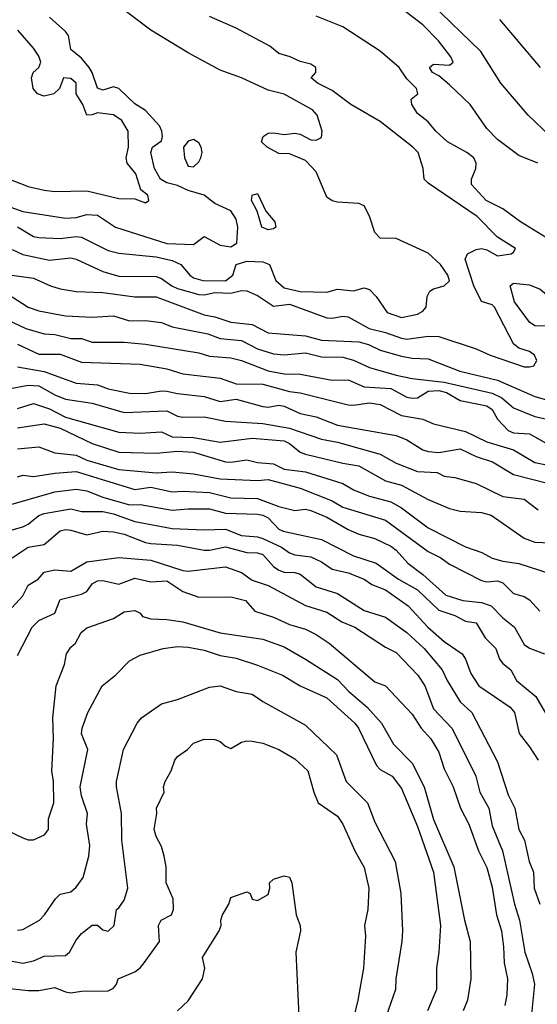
# Model space of a CAD drawing. Header units: metres. Extents: x -46681 to -43747, y -240911 to -237677.
# Tile 176 of 256: x -46112 to -46064, y -239508 to -239416. Entities that reach past the tile are written whole.
import ezdxf

# ---------------------------------------------------------------- set-up
doc = ezdxf.new("R2010")
doc.units = ezdxf.units.M
doc.layers.add('CONTOUR_INDEX', color=1, linetype='Continuous')
doc.layers.add('CONTOUR_INTER', color=3, linetype='Continuous')

msp = doc.modelspace()

# ---------------------------------------------------------------- linework, layer by layer
at = {"layer": 'CONTOUR_INDEX'}
for points, elevation in [([(-46062.595, -239436.751), (-46065.445, -239435.02), (-46067.095, -239433.806), (-46068.668, -239433.02), (-46070.049, -239431.52), (-46070.05, -239431.02), (-46069.643, -239430.02), (-46069.608, -239429.52), (-46069.824, -239429.02), (-46070.472, -239428.52), (-46072.287, -239427.52), (-46073.387, -239426.52), (-46074.095, -239425.642), (-46075.095, -239424.854), (-46075.647, -239424.02), (-46075.691, -239423.52), (-46075.073, -239423.02), (-46075.208, -239422.52), (-46076.095, -239421.595), (-46076.822, -239420.52), (-46078.595, -239418.997), (-46082.095, -239416.708), (-46084.595, -239415.728)], 105), ([(-46113.595, -239439.946), (-46111.095, -239440.284), (-46109.51, -239441.02), (-46108.595, -239441.292), (-46107.095, -239441.552), (-46104.595, -239441.653), (-46101.595, -239442.056), (-46099.595, -239442.062), (-46095.095, -239443.738), (-46094.095, -239443.929), (-46092.595, -239444.426), (-46090.595, -239444.63), (-46089.095, -239445.409), (-46085.595, -239445.719), (-46084.095, -239446.109), (-46080.595, -239446.275), (-46079.688, -239446.52), (-46078.595, -239447.06), (-46076.595, -239447.623), (-46075.595, -239447.808), (-46074.095, -239447.854), (-46071.138, -239449.02), (-46067.595, -239449.855), (-46064.095, -239451.41), (-46063.095, -239451.671)], 105), ([(-46066.411, -239441.02), (-46066.095, -239440.756), (-46064.595, -239440.926), (-46063.595, -239441.323), (-46062.595, -239442.166), (-46061.95, -239442.52), (-46061.421, -239443.02), (-46060.595, -239444.142), (-46060.091, -239444.52), (-46060.595, -239444.79), (-46064.095, -239444.773), (-46064.595, -239444.42), (-46066.01, -239442.52), (-46066.411, -239441.02)], 105), ([(-46113.095, -239450.608), (-46111.595, -239450.319), (-46110.595, -239450.403), (-46109.095, -239451.251), (-46108.095, -239451.659), (-46105.595, -239452.032), (-46102.595, -239452.894), (-46098.595, -239452.747), (-46097.595, -239453.224), (-46097.095, -239453.328), (-46095.095, -239453.307), (-46093.095, -239453.706), (-46089.595, -239453.914), (-46087.095, -239454.354), (-46084.095, -239455.404), (-46082.595, -239455.69), (-46078.595, -239456.792), (-46077.095, -239457.645), (-46075.095, -239458.443), (-46073.267, -239458.52), (-46072.595, -239458.861), (-46071.595, -239458.984), (-46069.595, -239459.562), (-46067.095, -239460.767), (-46065.095, -239461.037), (-46063.796, -239462.02)], 110), ([(-46114.095, -239461.761), (-46109.095, -239460.342), (-46107.095, -239460.102), (-46106.095, -239460.245), (-46104.595, -239460.823), (-46102.095, -239461.561), (-46101.095, -239461.515), (-46098.095, -239462.07), (-46096.595, -239461.92), (-46094.595, -239461.94), (-46093.095, -239462.349), (-46090.095, -239462.434), (-46089.595, -239462.514), (-46089.095, -239462.764), (-46088.095, -239463.837), (-46087.71, -239464.02), (-46084.095, -239464.805), (-46081.095, -239466.349), (-46078.977, -239467.02), (-46076.897, -239468.52), (-46075.095, -239469.536), (-46073.095, -239471.445), (-46071.595, -239471.93), (-46070.595, -239472.458), (-46069.595, -239472.609), (-46068.773, -239474.02), (-46067.763, -239475.02), (-46067.415, -239476.02), (-46067.095, -239476.446), (-46066.341, -239477.02), (-46065.829, -239478.02), (-46064.019, -239479.52), (-46063.095, -239481.109)], 115), ([(-46113.595, -239492.069), (-46112.095, -239492.806), (-46111.595, -239492.979), (-46111.095, -239492.973), (-46110.068, -239492.52), (-46109.69, -239492.02), (-46109.7, -239491.02), (-46109.195, -239489.52), (-46109.219, -239487.52), (-46109.366, -239486.52), (-46109.218, -239483.52), (-46109.277, -239481.52), (-46108.979, -239478.52), (-46108.181, -239476.52), (-46108.009, -239475.52), (-46107.595, -239474.909), (-46107.158, -239474.52), (-46106.616, -239473.52), (-46106.095, -239473.101), (-46103.595, -239472.221), (-46102.595, -239471.59), (-46101.595, -239471.461), (-46101.095, -239471.724), (-46100.871, -239472.02), (-46100.095, -239472.262), (-46098.595, -239472.305), (-46097.095, -239472.527), (-46093.595, -239473.548), (-46089.595, -239474.16), (-46087.595, -239474.884), (-46085.597, -239476.02), (-46082.595, -239477.935), (-46081.558, -239479.02), (-46079.81, -239480.52), (-46078.481, -239482.02), (-46077.357, -239484.02), (-46075.595, -239485.786), (-46074.494, -239488.02), (-46073.595, -239491.057), (-46071.69, -239495.52), (-46070.691, -239500.52), (-46070.17, -239502.52), (-46070.106, -239506.02), (-46070.429, -239508.02), (-46070.834, -239509.02)], 120)]:
    msp.add_lwpolyline(points, dxfattribs=dict(at, elevation=elevation))
at = {"layer": 'CONTOUR_INTER'}
for points, elevation in [([(-46063.837, -239429.52), (-46065.595, -239428.805), (-46067.595, -239427.298), (-46068.595, -239426.255), (-46070.177, -239424.02), (-46072.095, -239422.173), (-46073.095, -239421.324), (-46073.697, -239421.02), (-46073.979, -239420.52), (-46073.595, -239420.211), (-46072.095, -239420.303), (-46071.76, -239420.02), (-46071.99, -239419.52), (-46073.134, -239418.02), (-46074.608, -239416.52), (-46078.49, -239413.52)], 106), ([(-46112.595, -239435.487), (-46111.095, -239436.376), (-46110.595, -239436.48), (-46108.595, -239436.585), (-46107.095, -239436.39), (-46106.595, -239436.455), (-46104.095, -239437.715), (-46103.095, -239437.939), (-46099.595, -239438.304), (-46098.095, -239438.654), (-46097.282, -239439.02), (-46096.441, -239440.02), (-46096.095, -239440.259), (-46095.228, -239440.52), (-46093.095, -239440.536), (-46092.429, -239440.02), (-46092.095, -239439.004), (-46091.095, -239438.705), (-46089.595, -239438.771), (-46088.963, -239439.02), (-46088.375, -239440.52), (-46087.595, -239441.196), (-46086.095, -239441.547), (-46083.595, -239441.608), (-46082.595, -239441.323), (-46081.095, -239441.479), (-46080.095, -239441.188), (-46079.595, -239441.374), (-46078.994, -239442.02), (-46077.952, -239443.52), (-46076.595, -239443.989), (-46075.095, -239443.668), (-46074.595, -239443.397), (-46074.3, -239443.02), (-46074.205, -239442.02), (-46073.959, -239441.52), (-46073.595, -239441.282), (-46072.595, -239441.009), (-46072.095, -239440.559), (-46072.268, -239440.02), (-46072.958, -239439.02), (-46074.095, -239437.952), (-46077.095, -239436.565), (-46078.595, -239436.541), (-46079.095, -239436.005), (-46079.595, -239434.478), (-46080.11, -239433.52), (-46080.595, -239433.283), (-46082.595, -239433.175), (-46083.095, -239433.049), (-46083.595, -239432.692), (-46084.595, -239430.309), (-46085.595, -239429.267), (-46087.095, -239428.628), (-46088.095, -239428.608), (-46089.21, -239428.02), (-46089.735, -239427.52), (-46089.573, -239427.02), (-46089.095, -239426.691), (-46088.595, -239426.649), (-46087.595, -239426.821), (-46086.595, -239426.686), (-46086.095, -239426.794), (-46085.095, -239427.329), (-46084.595, -239427.366), (-46084.095, -239427.11), (-46084.037, -239426.52), (-46084.5, -239425.02), (-46084.955, -239424.52), (-46087.595, -239423.039), (-46089.095, -239422.665), (-46091.595, -239421.515), (-46093.595, -239420.771), (-46096.595, -239419.173), (-46100.095, -239417.045), (-46102.758, -239415.02)], 103), ([(-46062.639, -239427.02), (-46064.72, -239425.02), (-46067.291, -239422.02), (-46069.16, -239419.02), (-46073.81, -239414.52)], 107), ([(-46114.095, -239433.328), (-46112.095, -239434.04), (-46108.095, -239434.671), (-46107.095, -239434.611), (-46106.095, -239434.337), (-46105.095, -239434.378), (-46103.426, -239435.52), (-46098.595, -239437.05), (-46096.095, -239437.133), (-46095.095, -239436.374), (-46093.595, -239437.211), (-46092.595, -239437.364), (-46092.042, -239437.02), (-46091.947, -239435.52), (-46092.095, -239434.751), (-46092.595, -239433.965), (-46094.095, -239433.298), (-46095.095, -239432.511), (-46096.595, -239432.085), (-46097.595, -239431.59), (-46098.595, -239431.369), (-46099.181, -239431.02), (-46099.766, -239430.02), (-46100.105, -239428.52), (-46099.937, -239428.02), (-46099.095, -239427.413), (-46098.996, -239427.02), (-46099.063, -239426.52), (-46099.295, -239426.02), (-46100.595, -239424.572), (-46101.595, -239423.945), (-46103.095, -239422.507), (-46103.595, -239422.357), (-46104.595, -239422.66), (-46105.095, -239422.476), (-46105.59, -239421.02), (-46105.89, -239420.52), (-46106.595, -239419.663), (-46107.595, -239418.834), (-46107.828, -239417.52), (-46108.095, -239417.151), (-46109.595, -239415.812)], 102), ([(-46113.095, -239437.604), (-46112.095, -239438.069), (-46109.595, -239438.6), (-46107.595, -239438.402), (-46107.095, -239438.509), (-46104.595, -239439.668), (-46103.095, -239440.113), (-46099.595, -239440.146), (-46099.095, -239440.313), (-46098.147, -239441.02), (-46097.595, -239441.262), (-46095.595, -239441.836), (-46095.095, -239441.858), (-46094.095, -239441.634), (-46092.595, -239441.696), (-46091.595, -239441.458), (-46091.095, -239441.493), (-46090.095, -239441.91), (-46088.595, -239442.923), (-46087.095, -239442.737), (-46083.595, -239444.027), (-46083.095, -239444.052), (-46082.095, -239443.853), (-46081.595, -239443.908), (-46079.622, -239445.02), (-46078.095, -239445.391), (-46076.595, -239445.931), (-46076.095, -239446.013), (-46074.095, -239445.734), (-46073.095, -239445.78), (-46069.595, -239446.915), (-46068.307, -239447.52), (-46065.095, -239448.608), (-46064.595, -239448.619), (-46064.187, -239448.52), (-46063.931, -239448.02), (-46064.131, -239447.52), (-46064.595, -239447.165), (-46065.595, -239446.861), (-46066.095, -239446.446), (-46067.878, -239443.02), (-46068.095, -239442.784), (-46069.095, -239442.486), (-46069.817, -239441.02), (-46070.643, -239438.52), (-46070.413, -239438.02), (-46069.595, -239437.6), (-46069.095, -239437.527), (-46068.595, -239437.635), (-46067.595, -239438.21), (-46066.331, -239438.02), (-46066.095, -239437.867), (-46065.916, -239437.52), (-46067.595, -239436.464), (-46069.515, -239434.52), (-46074.095, -239431.389), (-46074.469, -239431.02), (-46074.583, -239430.02), (-46075.034, -239428.52), (-46075.538, -239428.02), (-46078.595, -239425.589), (-46081.368, -239424.02), (-46083.095, -239422.688), (-46084.478, -239422.02), (-46085.076, -239421.52), (-46084.648, -239421.02), (-46084.639, -239420.52), (-46085.095, -239420.217), (-46086.095, -239419.986), (-46087.036, -239419.52), (-46088.095, -239419.225), (-46088.95, -239418.52), (-46092.095, -239416.851), (-46094.595, -239415.754)], 104), ([(-46063.565, -239420.52), (-46067.394, -239416.02)], 108), ([(-46113.595, -239430.931), (-46111.595, -239431.682), (-46110.095, -239432.047), (-46109.095, -239432.159), (-46106.095, -239432.093), (-46103.095, -239432.809), (-46101.595, -239432.848), (-46100.595, -239433.221), (-46100.281, -239433.02), (-46100.392, -239432.52), (-46101.03, -239432.02), (-46101.512, -239430.52), (-46102.323, -239429.52), (-46102.422, -239429.02), (-46102.195, -239428.02), (-46102.233, -239426.52), (-46102.822, -239425.52), (-46103.595, -239424.967), (-46105.095, -239424.773), (-46105.595, -239424.971), (-46106.095, -239425.002), (-46106.49, -239424.02), (-46107.095, -239423.02), (-46107.104, -239422.02), (-46107.595, -239421.567), (-46108.272, -239421.52), (-46108.649, -239422.52), (-46109.188, -239423.02), (-46110.095, -239423.209), (-46110.714, -239423.02), (-46111.134, -239422.52), (-46111.283, -239421.52), (-46111.126, -239421.02), (-46110.598, -239420.52), (-46110.406, -239420.02), (-46110.595, -239419.484), (-46111.095, -239418.721), (-46112.566, -239417.02)], 101), ([(-46096.595, -239427.443), (-46097.048, -239428.02), (-46096.951, -239429.02), (-46096.595, -239429.804), (-46096.095, -239429.863), (-46095.595, -239429.382), (-46095.429, -239429.02), (-46095.298, -239428.52), (-46095.39, -239428.02), (-46095.595, -239427.611), (-46096.095, -239427.292), (-46096.595, -239427.443)], 102), ([(-46090.605, -239432.52), (-46090.095, -239432.339), (-46089.335, -239434.02), (-46088.475, -239435.02), (-46088.39, -239435.52), (-46088.595, -239435.678), (-46089.095, -239435.774), (-46089.708, -239435.52), (-46090.126, -239434.02), (-46090.668, -239433.02), (-46090.605, -239432.52)], 103), ([(-46113.095, -239442.04), (-46111.603, -239443.02), (-46110.595, -239443.356), (-46108.095, -239443.819), (-46105.595, -239443.951), (-46103.595, -239443.844), (-46102.095, -239444.295), (-46100.595, -239444.274), (-46099.095, -239444.452), (-46098.095, -239444.87), (-46094.756, -239445.52), (-46093.595, -239445.967), (-46091.595, -239446.154), (-46090.095, -239446.925), (-46088.595, -239447.399), (-46087.595, -239447.486), (-46085.595, -239447.293), (-46084.095, -239447.664), (-46082.095, -239447.713), (-46081.095, -239447.977), (-46079.595, -239448.687), (-46077.095, -239449.409), (-46075.595, -239449.713), (-46072.595, -239450.062), (-46068.095, -239451.092), (-46067.196, -239451.52), (-46066.095, -239452.471), (-46064.095, -239453.259), (-46062.095, -239453.702)], 106), ([(-46113.595, -239444.185), (-46111.813, -239445.02), (-46110.095, -239445.508), (-46109.095, -239445.584), (-46107.595, -239445.94), (-46106.595, -239445.967), (-46105.595, -239446.283), (-46102.595, -239446.287), (-46100.595, -239446.491), (-46095.595, -239447.31), (-46094.595, -239447.625), (-46092.595, -239447.767), (-46091.595, -239448.027), (-46089.095, -239448.988), (-46087.595, -239449.263), (-46086.095, -239449.29), (-46083.095, -239449.853), (-46081.595, -239449.841), (-46080.095, -239450.481), (-46077.595, -239450.649), (-46076.095, -239451.459), (-46075.595, -239451.565), (-46075.095, -239451.507), (-46074.095, -239450.905), (-46073.095, -239450.824), (-46072.394, -239451.02), (-46071.095, -239451.761), (-46068.595, -239452.262), (-46068.095, -239452.628), (-46067.595, -239453.521), (-46066.595, -239454.595), (-46066.095, -239454.79), (-46064.595, -239454.898), (-46062.595, -239456.011)], 107), ([(-46112.595, -239446.471), (-46110.595, -239447.428), (-46108.595, -239447.436), (-46106.595, -239448.17), (-46101.095, -239448.374), (-46098.595, -239448.811), (-46097.095, -239449.272), (-46093.595, -239449.665), (-46092.095, -239450.194), (-46089.595, -239450.239), (-46087.095, -239450.938), (-46086.095, -239451.063), (-46081.595, -239452.164), (-46081.095, -239452.213), (-46079.595, -239451.996), (-46078.595, -239452.143), (-46076.595, -239453.169), (-46074.595, -239453.511), (-46073.595, -239453.945), (-46070.595, -239454.663), (-46068.595, -239455.635), (-46066.095, -239456.385), (-46064.095, -239457.571), (-46062.095, -239457.979)], 108), ([(-46112.595, -239448.624), (-46110.095, -239449.057), (-46107.095, -239450.148), (-46105.095, -239450.295), (-46104.095, -239450.665), (-46102.095, -239451.071), (-46100.595, -239451.122), (-46099.095, -239450.861), (-46098.595, -239450.886), (-46097.595, -239451.122), (-46095.095, -239451.403), (-46093.595, -239451.867), (-46092.095, -239451.648), (-46089.595, -239452.345), (-46089.095, -239452.395), (-46088.095, -239452.197), (-46087.595, -239452.287), (-46086.095, -239452.983), (-46084.595, -239453.305), (-46082.595, -239454.092), (-46077.095, -239455.043), (-46076.095, -239455.459), (-46074.595, -239456.401), (-46074.095, -239456.542), (-46073.095, -239456.639), (-46071.095, -239456.309), (-46069.595, -239457.037), (-46068.089, -239457.52), (-46066.095, -239458.712), (-46062.908, -239459.52)], 109), ([(-46112.595, -239452.513), (-46111.095, -239452.061), (-46109.595, -239452.544), (-46108.095, -239453.345), (-46103.095, -239454.752), (-46101.095, -239454.82), (-46099.095, -239454.717), (-46098.095, -239455.163), (-46096.095, -239455.255), (-46093.595, -239455.681), (-46090.595, -239455.317), (-46087.595, -239455.565), (-46087.095, -239455.795), (-46086.095, -239456.605), (-46085.595, -239456.799), (-46082.095, -239457.663), (-46080.595, -239457.908), (-46078.095, -239459.319), (-46076.595, -239459.724), (-46074.095, -239461.055), (-46072.095, -239461.911), (-46071.095, -239462.143), (-46069.095, -239462.291), (-46068.191, -239462.52), (-46065.095, -239464.682), (-46064.095, -239465.053), (-46062.595, -239465.108)], 111), ([(-46112.595, -239454.336), (-46110.095, -239453.96), (-46108.595, -239454.357), (-46105.595, -239455.791), (-46103.095, -239456.617), (-46099.595, -239456.715), (-46097.595, -239456.523), (-46096.095, -239456.618), (-46093.095, -239457.519), (-46092.595, -239457.564), (-46091.095, -239457.348), (-46090.095, -239457.587), (-46088.595, -239457.702), (-46087.595, -239458.199), (-46085.595, -239458.475), (-46082.095, -239459.569), (-46081.095, -239460.143), (-46079.595, -239460.728), (-46077.595, -239461.26), (-46076.595, -239461.845), (-46074.095, -239463.723), (-46070.595, -239465.484), (-46069.061, -239466.02), (-46068.095, -239466.569), (-46067.095, -239466.852), (-46065.595, -239467.046), (-46062.612, -239468.02)], 112), ([(-46112.595, -239456.289), (-46110.595, -239456.103), (-46109.095, -239456.667), (-46107.095, -239456.899), (-46106.095, -239457.354), (-46103.095, -239458.242), (-46099.595, -239458.562), (-46098.095, -239458.468), (-46096.095, -239458.656), (-46093.595, -239459.133), (-46090.095, -239459.277), (-46089.095, -239459.178), (-46086.095, -239459.984), (-46083.095, -239461.192), (-46082.095, -239461.788), (-46078.095, -239462.988), (-46074.095, -239465.925), (-46072.928, -239466.52), (-46072.095, -239467.126), (-46069.095, -239468.656), (-46068.595, -239468.766), (-46067.595, -239468.692), (-46067.095, -239468.886), (-46066.095, -239469.864), (-46065.095, -239470.155), (-46064.595, -239470.479), (-46063.63, -239471.52)], 113), ([(-46112.595, -239458.916), (-46112.095, -239458.763), (-46111.095, -239458.911), (-46109.095, -239458.58), (-46107.095, -239458.441), (-46101.595, -239460.105), (-46100.095, -239459.914), (-46098.095, -239460.349), (-46097.095, -239460.265), (-46094.595, -239460.4), (-46092.595, -239460.9), (-46090.095, -239460.971), (-46088.095, -239461.71), (-46086.595, -239462.099), (-46085.595, -239461.973), (-46085.095, -239462.099), (-46083.595, -239462.713), (-46081.595, -239463.868), (-46080.595, -239464.299), (-46079.095, -239464.718), (-46077.595, -239465.423), (-46077.095, -239465.794), (-46076.004, -239467.02), (-46074.595, -239468.098), (-46072.461, -239470.02), (-46070.843, -239470.52), (-46069.095, -239470.723), (-46068.214, -239471.02), (-46067.095, -239472.16), (-46065.999, -239473.02), (-46065.095, -239474.649), (-46064.595, -239474.986), (-46063.187, -239475.52)], 114), ([(-46113.095, -239463.914), (-46112.095, -239463.608), (-46111.595, -239463.358), (-46110.595, -239462.559), (-46110.095, -239462.369), (-46107.595, -239461.939), (-46106.595, -239462.169), (-46104.595, -239462.19), (-46103.595, -239462.393), (-46101.595, -239463.132), (-46098.095, -239463.783), (-46095.095, -239463.916), (-46093.095, -239463.851), (-46091.595, -239464.443), (-46090.095, -239464.565), (-46089.595, -239464.726), (-46087.846, -239465.52), (-46087.095, -239466.058), (-46086.595, -239466.244), (-46085.095, -239466.434), (-46084.095, -239466.888), (-46083.095, -239467.592), (-46081.595, -239467.94), (-46080.117, -239468.52), (-46079.398, -239469.02), (-46078.095, -239469.532), (-46075.986, -239471.02), (-46074.138, -239473.02), (-46072.595, -239474.381), (-46070.924, -239475.52), (-46070.608, -239476.02), (-46070.095, -239477.367), (-46069.369, -239478.52), (-46066.429, -239480.52), (-46066.02, -239481.02), (-46065.59, -239483.02), (-46064.595, -239484.241), (-46063.799, -239485.52)], 116), ([(-46113.089, -239466.52), (-46111.595, -239465.513), (-46110.095, -239465.268), (-46108.595, -239464.01), (-46108.095, -239463.865), (-46107.595, -239463.918), (-46106.095, -239464.369), (-46104.595, -239464.036), (-46103.595, -239464.095), (-46102.595, -239464.304), (-46100.595, -239465.1), (-46100.095, -239465.18), (-46097.595, -239465.329), (-46095.095, -239465.798), (-46094.595, -239465.817), (-46093.095, -239465.494), (-46091.095, -239466.038), (-46090.095, -239466.043), (-46089.595, -239466.202), (-46088.595, -239467.325), (-46088.095, -239467.696), (-46087.595, -239467.874), (-46086.595, -239467.904), (-46086.095, -239468.067), (-46084.595, -239469.245), (-46082.595, -239469.881), (-46080.095, -239471.461), (-46078.095, -239472.087), (-46076.095, -239473.535), (-46074.476, -239475.02), (-46072.782, -239477.02), (-46072.331, -239478.02), (-46071.095, -239480.019), (-46070, -239481.02), (-46067.595, -239485.676), (-46066.595, -239488.76), (-46065.984, -239490.02), (-46065.595, -239492.019), (-46065.07, -239493.02), (-46064.649, -239495.02), (-46064.221, -239496.02), (-46064.159, -239497.52), (-46063.635, -239499.02)], 117), ([(-46113.095, -239471.189), (-46112.095, -239470.077), (-46111.595, -239469.105), (-46110.668, -239468.52), (-46110.095, -239467.857), (-46109.095, -239467.651), (-46107.595, -239467.768), (-46106.095, -239466.909), (-46103.095, -239466.488), (-46100.095, -239466.735), (-46097.095, -239467.723), (-46096.595, -239467.775), (-46093.095, -239467.368), (-46091.595, -239467.914), (-46090.595, -239468.636), (-46089.095, -239469.116), (-46085.595, -239470.986), (-46083.595, -239471.616), (-46082.183, -239472.52), (-46080.988, -239473.02), (-46078.095, -239474.9), (-46077.095, -239475.404), (-46075.072, -239477.52), (-46074.426, -239478.52), (-46073.595, -239480.686), (-46071.892, -239482.52), (-46070.095, -239486.039), (-46069.635, -239487.02), (-46069.254, -239488.52), (-46068.408, -239490.02), (-46068.095, -239491.679), (-46067.141, -239494.02), (-46066, -239499.02), (-46065.529, -239500.52), (-46065.039, -239503.52), (-46064.345, -239505.52), (-46064.132, -239506.52), (-46064.629, -239511.52)], 118), ([(-46112.595, -239475.675), (-46111.215, -239473.02), (-46110.595, -239472.392), (-46109.095, -239471.719), (-46108.595, -239470.425), (-46106.595, -239469.932), (-46106.095, -239469.674), (-46105.595, -239468.973), (-46105.095, -239468.681), (-46104.595, -239468.639), (-46103.095, -239469.008), (-46101.595, -239468.42), (-46100.095, -239468.774), (-46098.595, -239468.7), (-46097.095, -239469.679), (-46095.595, -239470.216), (-46092.595, -239470.193), (-46091.234, -239470.52), (-46090.346, -239471.52), (-46088.595, -239472.104), (-46087.095, -239472.766), (-46085.595, -239473.214), (-46084.595, -239473.723), (-46083.395, -239474.52), (-46079.095, -239478.148), (-46078.095, -239478.538), (-46075.595, -239481.186), (-46074.774, -239482.52), (-46073.857, -239483.52), (-46073.095, -239484.771), (-46072.595, -239486.331), (-46071.754, -239488.02), (-46071.068, -239490.02), (-46070.304, -239491.52), (-46069.401, -239494.02), (-46068.595, -239495.586), (-46068.095, -239497.428), (-46067.698, -239500.02), (-46067.236, -239501.52), (-46067.03, -239503.02), (-46066.993, -239504.52), (-46066.664, -239506.02), (-46066.726, -239507.52), (-46066.91, -239508.52)], 119), ([(-46112.595, -239501.454), (-46112.095, -239501.385), (-46110.55, -239500.52), (-46110.056, -239500.02), (-46109.043, -239498.52), (-46108.595, -239498.086), (-46107.595, -239497.858), (-46107.095, -239497.416), (-46106.441, -239496.52), (-46105.926, -239494.52), (-46105.83, -239493.52), (-46106.118, -239491.52), (-46106.05, -239490.52), (-46106.595, -239488.857), (-46106.735, -239488.02), (-46106.018, -239484.52), (-46106.595, -239483.045), (-46106.537, -239482.52), (-46105.991, -239481.02), (-46104.65, -239478.52), (-46103.409, -239477.52), (-46102.095, -239476.179), (-46101.095, -239475.654), (-46098.942, -239475.02), (-46097.595, -239474.854), (-46096.595, -239474.912), (-46095.095, -239475.203), (-46093.595, -239475.699), (-46092.095, -239475.938), (-46090.095, -239476.597), (-46087.765, -239477.52), (-46086.095, -239478.542), (-46083.595, -239479.661), (-46080.989, -239482.02), (-46080.643, -239482.52), (-46078.948, -239486.02), (-46078.595, -239486.384), (-46077.472, -239487.02), (-46076.595, -239488.148), (-46075.095, -239491.741), (-46073.618, -239496.02), (-46072.964, -239501.02), (-46073.107, -239503.52), (-46073.328, -239505.02), (-46073.33, -239507.02), (-46074.159, -239509.02)], 121), ([(-46113.595, -239504.271), (-46112.095, -239504.539), (-46111.095, -239504.333), (-46110.095, -239503.893), (-46108.095, -239503.825), (-46107.726, -239503.52), (-46107.095, -239502.388), (-46106.595, -239501.772), (-46105.595, -239500.973), (-46105.095, -239500.99), (-46104.595, -239501.43), (-46104.095, -239501.54), (-46103.538, -239501.02), (-46103.333, -239499.52), (-46103.095, -239499.371), (-46102.595, -239498.635), (-46102.265, -239497.52), (-46102.811, -239493.02), (-46102.84, -239490.52), (-46103.329, -239488.02), (-46103.319, -239487.52), (-46102.659, -239484.52), (-46101.38, -239482.02), (-46100.967, -239481.52), (-46099.095, -239480.222), (-46097.595, -239479.829), (-46094.595, -239478.659), (-46093.595, -239478.522), (-46092.095, -239479.051), (-46090.595, -239479.306), (-46089.595, -239480.012), (-46085.595, -239482.222), (-46082.705, -239485.02), (-46081.803, -239487.52), (-46079.807, -239489.52), (-46079.095, -239491.332), (-46077.184, -239495.02), (-46076.667, -239498.02), (-46076.521, -239501.52), (-46076.569, -239502.52), (-46077.133, -239506.02), (-46077.163, -239507.02), (-46078.047, -239509.52)], 122), ([(-46113.595, -239506.9), (-46111.595, -239507.118), (-46110.595, -239507.096), (-46109.095, -239506.833), (-46108.095, -239507.241), (-46107.595, -239507.319), (-46106.595, -239507.179), (-46104.095, -239507.136), (-46103.595, -239506.903), (-46103.306, -239506.52), (-46103.155, -239506.02), (-46101.595, -239505.351), (-46101.095, -239504.991), (-46100.724, -239504.52), (-46099.286, -239502.52), (-46099.38, -239501.02), (-46099.147, -239500.52), (-46098.168, -239500.02), (-46097.969, -239499.52), (-46098.001, -239498.52), (-46098.656, -239497.02), (-46098.676, -239495.52), (-46098.846, -239494.52), (-46099.095, -239493.609), (-46099.595, -239492.671), (-46099.794, -239492.02), (-46099.536, -239490.52), (-46099.581, -239490.02), (-46098.856, -239488.52), (-46098.927, -239488.02), (-46098.764, -239487.52), (-46098.204, -239486.52), (-46097.843, -239485.52), (-46097.595, -239485.175), (-46096.649, -239484.52), (-46096.095, -239483.908), (-46095.095, -239483.535), (-46094.095, -239483.561), (-46093.595, -239483.746), (-46093.095, -239484.183), (-46092.595, -239484.406), (-46091.595, -239483.806), (-46091.095, -239483.68), (-46090.595, -239483.73), (-46089.595, -239483.924), (-46088.095, -239484.519), (-46086.595, -239485.369), (-46085.391, -239486.52), (-46084.827, -239488.52), (-46084.405, -239489.52), (-46082.595, -239490.762), (-46082.1, -239491.52), (-46080.975, -239494.02), (-46080.095, -239495.587), (-46079.673, -239497.52), (-46079.762, -239499.52), (-46080.058, -239501.02), (-46079.98, -239502.02), (-46080.156, -239505.02), (-46080.686, -239508.02), (-46081.528, -239511.52)], 123), ([(-46097.588, -239509.02), (-46096.595, -239508.074), (-46095.273, -239506.02), (-46095.051, -239505.02), (-46095.245, -239504.02), (-46093.703, -239501.52), (-46093.511, -239501.02), (-46093.552, -239500.52), (-46093.393, -239500.02), (-46092.797, -239499.02), (-46092.595, -239498.402), (-46091.095, -239497.854), (-46090.787, -239498.02), (-46090.595, -239498.557), (-46090.095, -239498.659), (-46089.095, -239498.091), (-46088.956, -239497.52), (-46088.986, -239497.02), (-46088.595, -239496.682), (-46087.595, -239496.354), (-46087.095, -239496.478), (-46086.896, -239497.02), (-46086.484, -239500.02), (-46086.109, -239501.02), (-46086.069, -239501.52), (-46086.508, -239503.52), (-46086.231, -239509.52)], 124)]:
    msp.add_lwpolyline(points, dxfattribs=dict(at, elevation=elevation))

doc.saveas('drawing.dxf')
